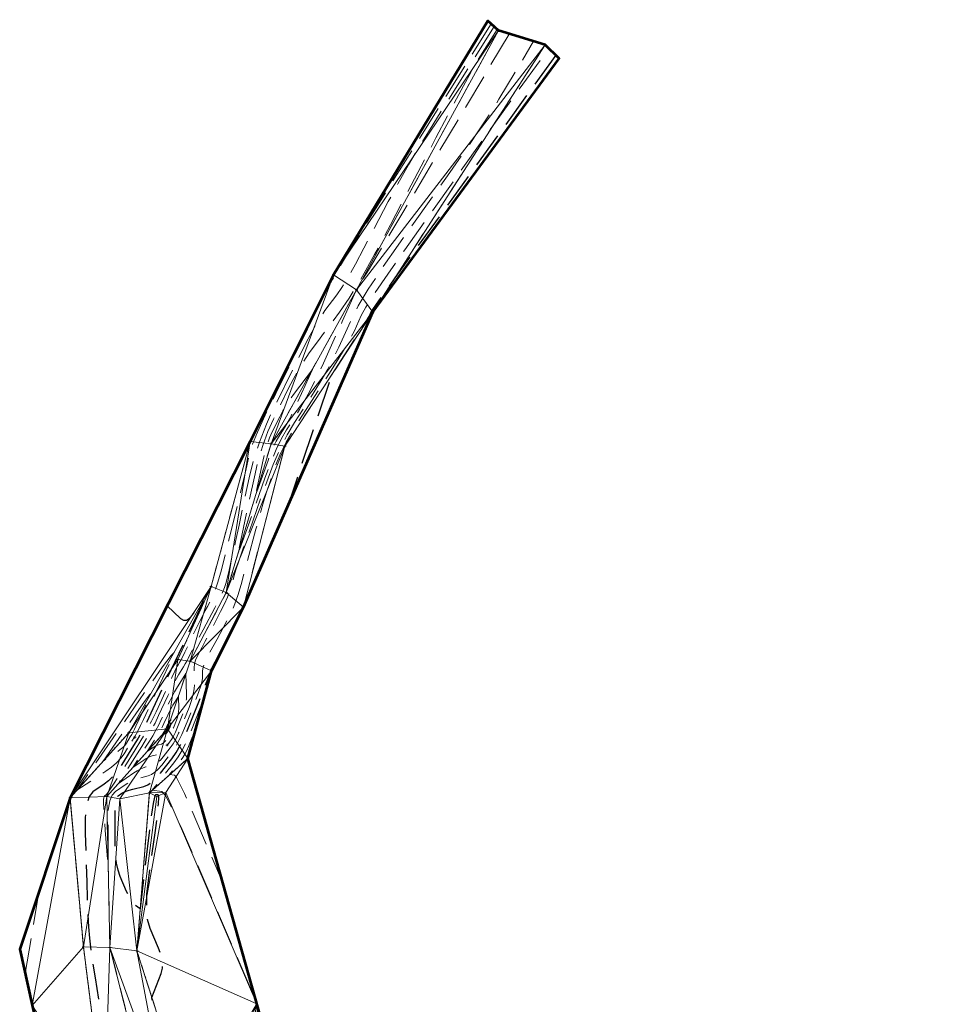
# Model space of a CAD drawing. Extents: x 2312693 to 2320081, y 680305 to 681656.
# Tile 30 of 37: x 2316874 to 2317250, y 681259 to 681656. Entities that reach past the tile are written whole.
import ezdxf

# ---------------------------------------------------------------- set-up
doc = ezdxf.new("R2010")
doc.units = 0
doc.header["$MEASUREMENT"] = 0
for name, pattern in [('DGN Style 2', [14.384927, 8.630956, -5.753971]), ('DGN Style 3', [20.138898, 14.384927, -5.753971]), ('stream', [1.4, 0.7, -0.1, 0.1, -0.1, 0.1, -0.1, 0.1, -0.1])]:
    doc.linetypes.add(name, pattern=pattern)
for name, color, linetype, lineweight in [('DT_X_Contour_Major', 132, 'DGN Style 3', 30), ('DT_X_Contour_Minor', 136, 'DGN Style 3', 0), ('DT_X_Terrain_Ground_Line', 92, 'DGN Style 3', 13), ('DT_X_Triangles', 91, 'Continuous', 0), ('HY_X_Water_Edge', 133, 'stream', 0), ('SV_X_Toe_of_Slope', 193, 'DGN Style 2', 0), ('SV_X_Top_of_Bank', 97, 'DGN Style 2', 0)]:
    doc.layers.add(name, color=color, linetype=linetype, lineweight=lineweight)
doc.layers.add('SV_X_Shot_Marker (Construction)', color=40, linetype='Continuous', lineweight=0, transparency=0.5)
doc.layers.add('SV_X_Terrain_Boundary', color=7, linetype='Continuous', lineweight=53, plot=False)

# ---------------------------------------------------------------- blocks, each defined once
blk = doc.blocks.new('SVPT_508')
at = {"layer": 'SV_X_Shot_Marker (Construction)', "transparency": 33554495}
for p, q in [((-0.025, 0), (0.025, 0)), ((0, 0.025), (0, -0.025))]:
    blk.add_line(p, q, dxfattribs=at)
blk.add_point((0, 0), dxfattribs=at)
blk = doc.blocks.new('SVPT_509')
at = {"layer": 'SV_X_Shot_Marker (Construction)', "transparency": 33554495}
for p, q in [((-0.025, 0), (0.025, 0)), ((0, 0.025), (0, -0.025))]:
    blk.add_line(p, q, dxfattribs=at)
blk.add_point((0, 0), dxfattribs=at)
blk = doc.blocks.new('SVPT_510')
at = {"layer": 'SV_X_Shot_Marker (Construction)', "transparency": 33554495}
for p, q in [((-0.025, 0), (0.025, 0)), ((0, 0.025), (0, -0.025))]:
    blk.add_line(p, q, dxfattribs=at)
blk.add_point((0, 0), dxfattribs=at)
blk = doc.blocks.new('SVPT_511')
at = {"layer": 'SV_X_Shot_Marker (Construction)', "transparency": 33554495}
for p, q in [((-0.025, 0), (0.025, 0)), ((0, 0.025), (0, -0.025))]:
    blk.add_line(p, q, dxfattribs=at)
blk.add_point((0, 0), dxfattribs=at)
blk = doc.blocks.new('SVPT_513')
at = {"layer": 'SV_X_Shot_Marker (Construction)', "transparency": 33554495}
for p, q in [((-0.025, 0), (0.025, 0)), ((0, 0.025), (0, -0.025))]:
    blk.add_line(p, q, dxfattribs=at)
blk.add_point((0, 0), dxfattribs=at)
blk = doc.blocks.new('SVPT_516')
at = {"layer": 'SV_X_Shot_Marker (Construction)', "transparency": 33554495}
for p, q in [((-0.025, 0), (0.025, 0)), ((0, 0.025), (0, -0.025))]:
    blk.add_line(p, q, dxfattribs=at)
blk.add_point((0, 0), dxfattribs=at)
blk = doc.blocks.new('SVPT_517')
at = {"layer": 'SV_X_Shot_Marker (Construction)', "transparency": 33554495}
for p, q in [((-0.025, 0), (0.025, 0)), ((0, 0.025), (0, -0.025))]:
    blk.add_line(p, q, dxfattribs=at)
blk.add_point((0, 0), dxfattribs=at)
blk = doc.blocks.new('SVPT_518')
at = {"layer": 'SV_X_Shot_Marker (Construction)', "transparency": 33554495}
for p, q in [((-0.025, 0), (0.025, 0)), ((0, 0.025), (0, -0.025))]:
    blk.add_line(p, q, dxfattribs=at)
blk.add_point((0, 0), dxfattribs=at)
blk = doc.blocks.new('SVPT_519')
at = {"layer": 'SV_X_Shot_Marker (Construction)', "transparency": 33554495}
for p, q in [((-0.025, 0), (0.025, 0)), ((0, 0.025), (0, -0.025))]:
    blk.add_line(p, q, dxfattribs=at)
blk.add_point((0, 0), dxfattribs=at)
blk = doc.blocks.new('SVPT_520')
at = {"layer": 'SV_X_Shot_Marker (Construction)', "transparency": 33554495}
for p, q in [((-0.025, 0), (0.025, 0)), ((0, 0.025), (0, -0.025))]:
    blk.add_line(p, q, dxfattribs=at)
blk.add_point((0, 0), dxfattribs=at)
blk = doc.blocks.new('SVPT_521')
at = {"layer": 'SV_X_Shot_Marker (Construction)', "transparency": 33554495}
for p, q in [((-0.025, 0), (0.025, 0)), ((0, 0.025), (0, -0.025))]:
    blk.add_line(p, q, dxfattribs=at)
blk.add_point((0, 0), dxfattribs=at)
blk = doc.blocks.new('SVPT_522')
at = {"layer": 'SV_X_Shot_Marker (Construction)', "transparency": 33554495}
for p, q in [((-0.025, 0), (0.025, 0)), ((0, 0.025), (0, -0.025))]:
    blk.add_line(p, q, dxfattribs=at)
blk.add_point((0, 0), dxfattribs=at)
blk = doc.blocks.new('SVPT_523')
at = {"layer": 'SV_X_Shot_Marker (Construction)', "transparency": 33554495}
for p, q in [((-0.025, 0), (0.025, 0)), ((0, 0.025), (0, -0.025))]:
    blk.add_line(p, q, dxfattribs=at)
blk.add_point((0, 0), dxfattribs=at)
blk = doc.blocks.new('SVPT_524')
at = {"layer": 'SV_X_Shot_Marker (Construction)', "transparency": 33554495}
for p, q in [((-0.025, 0), (0.025, 0)), ((0, 0.025), (0, -0.025))]:
    blk.add_line(p, q, dxfattribs=at)
blk.add_point((0, 0), dxfattribs=at)
blk = doc.blocks.new('SVPT_525')
at = {"layer": 'SV_X_Shot_Marker (Construction)', "transparency": 33554495}
for p, q in [((-0.025, 0), (0.025, 0)), ((0, 0.025), (0, -0.025))]:
    blk.add_line(p, q, dxfattribs=at)
blk.add_point((0, 0), dxfattribs=at)
blk = doc.blocks.new('SVPT_526')
at = {"layer": 'SV_X_Shot_Marker (Construction)', "transparency": 33554495}
for p, q in [((-0.025, 0), (0.025, 0)), ((0, 0.025), (0, -0.025))]:
    blk.add_line(p, q, dxfattribs=at)
blk.add_point((0, 0), dxfattribs=at)
blk = doc.blocks.new('SVPT_527')
at = {"layer": 'SV_X_Shot_Marker (Construction)', "transparency": 33554495}
for p, q in [((-0.025, 0), (0.025, 0)), ((0, 0.025), (0, -0.025))]:
    blk.add_line(p, q, dxfattribs=at)
blk.add_point((0, 0), dxfattribs=at)
blk = doc.blocks.new('SVPT_528')
at = {"layer": 'SV_X_Shot_Marker (Construction)', "transparency": 33554495}
for p, q in [((-0.025, 0), (0.025, 0)), ((0, 0.025), (0, -0.025))]:
    blk.add_line(p, q, dxfattribs=at)
blk.add_point((0, 0), dxfattribs=at)
blk = doc.blocks.new('SVPT_529')
at = {"layer": 'SV_X_Shot_Marker (Construction)', "transparency": 33554495}
for p, q in [((-0.025, 0), (0.025, 0)), ((0, 0.025), (0, -0.025))]:
    blk.add_line(p, q, dxfattribs=at)
blk.add_point((0, 0), dxfattribs=at)
blk = doc.blocks.new('SVPT_530')
at = {"layer": 'SV_X_Shot_Marker (Construction)', "transparency": 33554495}
for p, q in [((-0.025, 0), (0.025, 0)), ((0, 0.025), (0, -0.025))]:
    blk.add_line(p, q, dxfattribs=at)
blk.add_point((0, 0), dxfattribs=at)
blk = doc.blocks.new('SVPT_531')
at = {"layer": 'SV_X_Shot_Marker (Construction)', "transparency": 33554495}
for p, q in [((-0.025, 0), (0.025, 0)), ((0, 0.025), (0, -0.025))]:
    blk.add_line(p, q, dxfattribs=at)
blk.add_point((0, 0), dxfattribs=at)
blk = doc.blocks.new('SVPT_532')
at = {"layer": 'SV_X_Shot_Marker (Construction)', "transparency": 33554495}
for p, q in [((-0.025, 0), (0.025, 0)), ((0, 0.025), (0, -0.025))]:
    blk.add_line(p, q, dxfattribs=at)
blk.add_point((0, 0), dxfattribs=at)
blk = doc.blocks.new('SVPT_533')
at = {"layer": 'SV_X_Shot_Marker (Construction)', "transparency": 33554495}
for p, q in [((-0.025, 0), (0.025, 0)), ((0, 0.025), (0, -0.025))]:
    blk.add_line(p, q, dxfattribs=at)
blk.add_point((0, 0), dxfattribs=at)
blk = doc.blocks.new('SVPT_534')
at = {"layer": 'SV_X_Shot_Marker (Construction)', "transparency": 33554495}
for p, q in [((-0.025, 0), (0.025, 0)), ((0, 0.025), (0, -0.025))]:
    blk.add_line(p, q, dxfattribs=at)
blk.add_point((0, 0), dxfattribs=at)
blk = doc.blocks.new('SVPT_535')
at = {"layer": 'SV_X_Shot_Marker (Construction)', "transparency": 33554495}
for p, q in [((-0.025, 0), (0.025, 0)), ((0, 0.025), (0, -0.025))]:
    blk.add_line(p, q, dxfattribs=at)
blk.add_point((0, 0), dxfattribs=at)
blk = doc.blocks.new('SVPT_536')
at = {"layer": 'SV_X_Shot_Marker (Construction)', "transparency": 33554495}
for p, q in [((-0.025, 0), (0.025, 0)), ((0, 0.025), (0, -0.025))]:
    blk.add_line(p, q, dxfattribs=at)
blk.add_point((0, 0), dxfattribs=at)
blk = doc.blocks.new('SVPT_537')
at = {"layer": 'SV_X_Shot_Marker (Construction)', "transparency": 33554495}
for p, q in [((-0.025, 0), (0.025, 0)), ((0, 0.025), (0, -0.025))]:
    blk.add_line(p, q, dxfattribs=at)
blk.add_point((0, 0), dxfattribs=at)
blk = doc.blocks.new('*U658', base_point=(2316970.99, 681325.16, 1161.56))
at = {"layer": 'DT_X_Contour_Major'}
blk.add_line((2317056.94, 681646.06, 1150), (2317063.08, 681655.88, 1150), dxfattribs=at)
at = {"layer": 'DT_X_Contour_Major', "flags": 128}
for points, elevation in [([(2317090.44, 681642.15), (2317025.45, 681552.24), (2317018.86, 681542.95), (2317017.6, 681541.16), (2317016.64, 681539.75), (2317015.98, 681538.73), (2317015.63, 681538.1), (2317015.1, 681536.92), (2317014.65, 681536.11), (2317013.69, 681534.53), (2317012.22, 681532.2), (2317010.24, 681529.11), (2316999.83, 681512.94), (2316982.25, 681460.27)], 1150), ([(2316933.39, 681419.62), (2316938.82, 681414.6), (2316940, 681413.89), (2316941.19, 681413.89), (2316942.41, 681414.61), (2316943.65, 681416.06), (2316946.98, 681420.86), (2316947.8, 681421.86), (2316947.76, 681421.26), (2316946.86, 681419.05), (2316945.11, 681415.24), (2316934.91, 681393.71), (2316926.87, 681376.34), (2316925.14, 681372.73), (2316923.4, 681369.34), (2316921.63, 681366.16), (2316919.85, 681363.2), (2316915.07, 681355.6), (2316913.29, 681352.96), (2316911.51, 681350.75), (2316909.75, 681348.97), (2316908, 681347.61), (2316903.35, 681344.56), (2316901.85, 681342.65), (2316900.84, 681339.19), (2316900.33, 681334.18), (2316900.31, 681327.62), (2316900.91, 681308.08), (2316901.12, 681301.46), (2316901.32, 681296.23), (2316901.49, 681292.39), (2316901.64, 681289.95), (2316902.03, 681285.32), (2316902.28, 681283.01), (2316902.74, 681279.58), (2316903.42, 681275.01), (2316904.3, 681269.3), (2316906.95, 681252.59), (2316907.92, 681246.63), (2316908.82, 681241.29), (2316909.67, 681236.56), (2316910.45, 681232.46), (2316912.47, 681222.34), (2316913.56, 681218.64), (2316915.31, 681215.12), (2316917.71, 681211.79), (2316920.78, 681208.64), (2316929.83, 681200.5), (2316933.22, 681197.23), (2316936.6, 681193.55), (2316939.96, 681189.46), (2316943.31, 681184.95), (2316952.24, 681172.37), (2316955.18, 681167.97), (2316957.3, 681164.22), (2316958.61, 681161.11), (2316959.1, 681158.65), (2316959.34, 681152.94), (2316959.46, 681150.87), (2316959.66, 681148.95), (2316959.94, 681147.16), (2316960.3, 681145.52), (2316961.35, 681141.32), (2316961.63, 681139.82), (2316961.69, 681138.47), (2316961.54, 681137.26), (2316961.16, 681136.19), (2316959.86, 681133.53), (2316959.16, 681132.46), (2316958.05, 681131.23), (2316956.51, 681129.84), (2316954.55, 681128.3), (2316948.78, 681123.97), (2316946.85, 681122.47), (2316945.39, 681121.21), (2316944.41, 681120.21), (2316943.9, 681119.45), (2316942.63, 681116.51), (2316956.57, 681117.56), (2316959.32, 681117.76), (2316961.59, 681117.91), (2316963.39, 681118.01), (2316964.72, 681118.07), (2316967.61, 681118.14), (2316968.79, 681118.19), (2316970.14, 681118.25), (2316971.67, 681118.35), (2316973.38, 681118.47), (2316978.17, 681118.82), (2316979.98, 681118.92), (2316981.83, 681118.96), (2316983.72, 681118.93), (2316985.65, 681118.84), (2316990.83, 681118.5), (2316992.61, 681118.42), (2316994.08, 681118.42), (2316995.23, 681118.5), (2316996.07, 681118.66), (2316999.25, 681119.62), (2316996.82, 681121.52), (2316996.21, 681122.13), (2316995.43, 681123.16), (2316994.47, 681124.6), (2316993.34, 681126.45), (2316990.1, 681131.94), (2316988.98, 681133.87), (2316988.04, 681135.53), (2316987.29, 681136.92), (2316986.73, 681138.06), (2316985.48, 681140.72), (2316984.97, 681141.79), (2316984.36, 681142.98), (2316983.66, 681144.29), (2316982.87, 681145.73), (2316980.63, 681149.73), (2316979.7, 681151.31), (2316978.57, 681153.04), (2316977.25, 681154.94), (2316975.74, 681156.98), (2316971.46, 681162.65), (2316969.72, 681165.08), (2316967.7, 681168.1), (2316965.4, 681171.72), (2316962.83, 681175.93), (2316955.61, 681187.97), (2316952.98, 681192.25), (2316950.5, 681196.04), (2316948.18, 681199.35), (2316946.01, 681202.17), (2316940.43, 681209.06), (2316938.51, 681211.42), (2316936.94, 681213.33), (2316935.72, 681214.8), (2316934.85, 681215.83), (2316932.99, 681217.96), (2316932.3, 681218.93), (2316931.65, 681220.21), (2316931.03, 681221.82), (2316930.44, 681223.75), (2316928.91, 681229.32), (2316928.4, 681231.38), (2316928.04, 681233.36), (2316927.83, 681235.27), (2316927.76, 681237.11), (2316927.75, 681241.91), (2316927.74, 681243.78), (2316927.72, 681245.8), (2316927.67, 681247.96), (2316927.61, 681250.27), (2316927.27, 681261.36), (2316930.96, 681271.08), (2316931.49, 681273.28), (2316931.51, 681275.71), (2316931, 681278.38), (2316929.97, 681281.29), (2316926.53, 681289.34), (2316925.52, 681292.88), (2316925.1, 681297.47), (2316925.24, 681303.09), (2316925.96, 681309.75), (2316928.64, 681328.9), (2316929.47, 681335.18), (2316929.94, 681339.67), (2316930.06, 681342.36), (2316929.83, 681343.26), (2316928.74, 681343.26), (2316928.28, 681342.4), (2316927.72, 681339.81), (2316927.06, 681335.49), (2316926.3, 681329.44), (2316922.52, 681297.17), (2316920.05, 681298.96), (2316919.46, 681299.58), (2316918.76, 681300.67), (2316917.96, 681302.23), (2316917.04, 681304.26), (2316914.43, 681310.29), (2316913.58, 681312.79), (2316912.96, 681315.73), (2316912.58, 681319.13), (2316912.45, 681322.98), (2316912.4, 681333.86), (2316912.46, 681337.49), (2316912.67, 681340.19), (2316913.03, 681341.97), (2316913.55, 681342.83), (2316915.13, 681343.91), (2316915.85, 681344.32), (2316916.83, 681344.73), (2316918.07, 681345.15), (2316919.58, 681345.58), (2316923.93, 681346.72), (2316925.58, 681347.37), (2316927.25, 681348.46), (2316928.95, 681350), (2316930.68, 681351.98), (2316935.32, 681357.86), (2316937.08, 681360.36), (2316938.85, 681363.46), (2316940.65, 681367.17), (2316942.47, 681371.47), (2316947.35, 681383.75), (2316948.95, 681387.78), (2316950.09, 681390.69), (2316950.78, 681392.47), (2316951, 681393.13), (2316951, 681393.36), (2316951.11, 681393.65), (2316951.46, 681394.36), (2316952.05, 681395.49), (2316952.87, 681397.03), (2316957.24, 681405.2)], 1150), ([(2316934.87, 681373.78), (2316934.22, 681372.72), (2316934.07, 681372.48), (2316933.92, 681372.2), (2316933.76, 681371.88), (2316933.6, 681371.53), (2316933.14, 681370.55), (2316932.96, 681370.18), (2316932.76, 681369.8), (2316932.54, 681369.41), (2316932.31, 681369.02), (2316931.16, 681367.19), (2316931.92, 681367.72), (2316932.08, 681367.82), (2316932.23, 681367.9), (2316932.37, 681367.96), (2316932.5, 681368.01), (2316932.84, 681368.09), (2316932.97, 681368.14), (2316933.1, 681368.23), (2316933.23, 681368.35), (2316933.36, 681368.5), (2316933.72, 681368.95), (2316933.85, 681369.15), (2316933.99, 681369.39), (2316934.13, 681369.67), (2316934.27, 681370.01), (2316934.65, 681370.96), (2316934.77, 681371.31), (2316934.86, 681371.65), (2316934.9, 681371.98), (2316934.91, 681372.3), (2316934.87, 681373.78)], 1145)]:
    blk.add_lwpolyline(points, dxfattribs=dict(at, elevation=elevation))
at = {"layer": 'DT_X_Contour_Minor'}
blk.add_line((2316876.02, 681271.07, 1151), (2316881.75, 681304.77, 1151), dxfattribs=at)
at = {"layer": 'DT_X_Contour_Minor', "flags": 128}
for points, elevation in [([(2317064.3, 681654.78), (2317022.41, 681587.77), (2317014.49, 681575.1), (2317008.7, 681565.78), (2317005.04, 681559.82), (2317003.49, 681557.22), (2317002.21, 681554.77), (2317001.76, 681553.93), (2317001.37, 681553.23), (2317001.04, 681552.69), (2317000.78, 681552.31), (2317000.15, 681551.47), (2316999.34, 681549.98), (2316997.4, 681546.14), (2316994.32, 681539.94), (2316990.09, 681531.39), (2316977.31, 681505.45), (2316973.07, 681496.69), (2316969.91, 681489.88), (2316967.85, 681485.02), (2316966.89, 681482.1), (2316965.77, 681476.91), (2316965.19, 681474.34), (2316964.28, 681470.5), (2316963.05, 681465.41), (2316961.5, 681459.06), (2316956.92, 681440.44), (2316955.32, 681434.15), (2316953.94, 681429.22), (2316952.78, 681425.66), (2316951.85, 681423.46), (2316949.67, 681419.43), (2316948.78, 681417.76), (2316947.76, 681415.77), (2316946.61, 681413.46), (2316945.32, 681410.82), (2316941.71, 681403.37), (2316940.49, 681400.87), (2316939.55, 681398.97), (2316938.89, 681397.67), (2316938.5, 681396.96), (2316937.82, 681395.87), (2316937.38, 681395.03), (2316936.54, 681393.31), (2316935.32, 681390.72), (2316933.71, 681387.26), (2316928.91, 681376.88), (2316927.03, 681372.99), (2316925.01, 681369.13), (2316922.84, 681365.29), (2316920.52, 681361.47), (2316914.13, 681351.31), (2316912.01, 681347.95), (2316910.41, 681345.51), (2316909.35, 681343.97), (2316908.83, 681343.35), (2316908.14, 681342.9), (2316907.92, 681342.61), (2316907.77, 681342.1), (2316907.69, 681341.36), (2316907.69, 681340.38), (2316907.78, 681337.49), (2316907.84, 681336.14), (2316907.96, 681334.27), (2316908.14, 681331.88), (2316908.37, 681328.97), (2316909.6, 681314.17), (2316909.51, 681334.01), (2316909.68, 681337.86), (2316910.24, 681340.91), (2316911.17, 681343.14), (2316912.48, 681344.57), (2316916.49, 681347.31), (2316917.97, 681348.25), (2316919.41, 681349.03), (2316920.81, 681349.63), (2316922.16, 681350.06), (2316925.71, 681350.99), (2316927.05, 681351.52), (2316928.42, 681352.41), (2316929.81, 681353.67), (2316931.22, 681355.28), (2316935, 681360.08), (2316936.43, 681362.12), (2316937.88, 681364.65), (2316939.34, 681367.67), (2316940.83, 681371.18), (2316944.81, 681381.19), (2316946.11, 681384.59), (2316947.03, 681387.3), (2316947.57, 681389.3), (2316947.74, 681390.61), (2316947.66, 681393.17), (2316947.79, 681394.3), (2316948.25, 681395.79), (2316949.04, 681397.64), (2316950.15, 681399.84), (2316953.55, 681406.19), (2316954.77, 681408.47), (2316955.87, 681410.54), (2316956.85, 681412.42), (2316957.72, 681414.09), (2316959.88, 681418.29), (2316960.8, 681420.45), (2316961.93, 681423.78), (2316963.27, 681428.29), (2316964.83, 681433.97), (2316969.26, 681450.68), (2316970.86, 681456.56), (2316972.32, 681461.66), (2316973.64, 681465.99), (2316974.83, 681469.53), (2316977.82, 681477.95), (2316979.3, 681481.49), (2316981.5, 681485.8), (2316984.42, 681490.87), (2316988.06, 681496.7), (2316998.73, 681513.28), (2317002.37, 681519.02), (2317005.28, 681523.81), (2317007.46, 681527.64), (2317008.91, 681530.52), (2317011.81, 681536.93), (2317013.73, 681540.39), (2317017.3, 681545.97), (2317022.53, 681553.67), (2317029.42, 681563.48), (2317065.43, 681614.2), (2317087.63, 681644.92)], 1149), ([(2317065.52, 681653.68), (2317040.75, 681614.06), (2317035.64, 681605.75), (2317030.94, 681597.8), (2317026.65, 681590.21), (2317022.76, 681582.99), (2317012.93, 681564.2), (2317009.47, 681557.74), (2317006.49, 681552.43), (2317003.98, 681548.29), (2317001.94, 681545.32), (2316997.12, 681538.93), (2316995.09, 681535.92), (2316992.62, 681531.7), (2316989.71, 681526.27), (2316986.35, 681519.62), (2316976.82, 681500.27), (2316973.5, 681493.03), (2316970.69, 681485.8), (2316968.38, 681478.58), (2316966.57, 681471.38), (2316962.44, 681452.21), (2316961.03, 681445.68), (2316959.89, 681440.49), (2316959.02, 681436.63), (2316958.42, 681434.09), (2316957.2, 681429.12), (2316956.57, 681427.07), (2316955.62, 681424.67), (2316954.32, 681421.9), (2316952.7, 681418.78), (2316947.93, 681409.98), (2316946.3, 681406.99), (2316945.02, 681404.59), (2316944.09, 681402.8), (2316943.49, 681401.62), (2316942.34, 681399.26), (2316941.87, 681398.33), (2316941.33, 681397.32), (2316940.69, 681396.23), (2316939.98, 681395.05), (2316937.98, 681391.8), (2316937.15, 681390.35), (2316936.15, 681388.46), (2316935, 681386.12), (2316933.69, 681383.33), (2316929.97, 681375.29), (2316928.5, 681372.26), (2316926.87, 681369.17), (2316925.09, 681366.04), (2316923.15, 681362.86), (2316913.76, 681347.91), (2316920.01, 681352.18), (2316921.31, 681353.01), (2316922.53, 681353.69), (2316923.68, 681354.2), (2316924.75, 681354.55), (2316927.49, 681355.27), (2316928.53, 681355.68), (2316929.59, 681356.37), (2316930.66, 681357.34), (2316931.75, 681358.59), (2316934.68, 681362.3), (2316935.79, 681363.87), (2316936.91, 681365.83), (2316938.04, 681368.17), (2316939.19, 681370.88), (2316942.27, 681378.63), (2316943.27, 681381.4), (2316943.97, 681383.9), (2316944.37, 681386.13), (2316944.47, 681388.1), (2316944.32, 681392.98), (2316944.32, 681394.67), (2316944.44, 681396.1), (2316944.67, 681397.25), (2316945.02, 681398.14), (2316946.09, 681400.15), (2316946.66, 681401.23), (2316947.56, 681402.96), (2316948.79, 681405.34), (2316950.36, 681408.37), (2316954.97, 681417.32), (2316956.53, 681420.47), (2316957.78, 681423.19), (2316958.71, 681425.5), (2316959.31, 681427.38), (2316960.5, 681431.85), (2316961.22, 681434.24), (2316962.48, 681438.06), (2316964.28, 681443.31), (2316966.63, 681449.99), (2316973.62, 681469.7), (2316976.29, 681476.74), (2316979.05, 681483.1), (2316981.9, 681488.77), (2316984.84, 681493.75), (2316992.8, 681506.12), (2316995.66, 681510.72), (2316998.26, 681515.26), (2317000.62, 681519.72), (2317002.72, 681524.12), (2317007.99, 681535.77), (2317010.64, 681540.9), (2317014.66, 681547.55), (2317020.05, 681555.73), (2317026.8, 681565.44), (2317046.62, 681593.35), (2317053.49, 681603.14), (2317059.26, 681611.56), (2317063.92, 681618.63), (2317067.47, 681624.34), (2317081.46, 681647.79)], 1148), ([(2317066.74, 681652.58), (2317059.09, 681640.34), (2317056.79, 681636.4), (2317053.18, 681629.82), (2317048.26, 681620.61), (2317042.02, 681608.75), (2317023.64, 681573.63), (2317017.19, 681561.55), (2317011.61, 681551.64), (2317006.92, 681543.9), (2317003.1, 681538.33), (2316994.09, 681526.38), (2316990.84, 681521.86), (2316987.84, 681517.27), (2316985.1, 681512.6), (2316982.62, 681507.85), (2316976.33, 681495.1), (2316974.09, 681490.06), (2316972.06, 681484.5), (2316970.25, 681478.42), (2316968.67, 681471.83), (2316961.77, 681439.84), (2316972.91, 681471.23), (2316975.24, 681477.5), (2316977.47, 681482.85), (2316979.6, 681487.29), (2316981.62, 681490.8), (2316986.86, 681498.95), (2316988.94, 681502.42), (2316991.25, 681506.7), (2316993.77, 681511.8), (2316996.53, 681517.72), (2317004.16, 681534.6), (2317006.67, 681540.15), (2317008.48, 681544.12), (2317009.57, 681546.53), (2317009.96, 681547.37), (2317010.06, 681547.51), (2317011.25, 681549.49), (2317014.73, 681555.32), (2317020.51, 681565.01), (2317028.59, 681578.56), (2317071.67, 681650.76)], 1147), ([(2316992.09, 681515.2), (2316984.43, 681505.05), (2316982.86, 681502.86), (2316981.41, 681500.64), (2316980.08, 681498.38), (2316978.88, 681496.08), (2316975.84, 681489.93), (2316974.76, 681487.49), (2316973.78, 681484.81), (2316972.91, 681481.87), (2316972.14, 681478.69), (2316968.81, 681463.24), (2316974.19, 681478.4), (2316975.32, 681481.43), (2316976.39, 681484.01), (2316977.42, 681486.15), (2316978.4, 681487.85), (2316980.93, 681491.79), (2316981.94, 681493.46), (2316983.05, 681495.53), (2316984.27, 681498.01), (2316985.61, 681500.88), (2316992.09, 681515.2)], 1146), ([(2316919.18, 681364.94), (2316920.36, 681366.9), (2316921.54, 681369.01), (2316922.69, 681371.26), (2316923.84, 681373.66), (2316929.17, 681385.18), (2316935.94, 681399.46), (2316936.42, 681401.01), (2316934.97, 681399.52), (2316931.59, 681395.01), (2316926.28, 681387.47), (2316896.98, 681345.2), (2316908.64, 681352.84), (2316910.97, 681354.51), (2316912.98, 681356.24), (2316914.66, 681358.04), (2316916.01, 681359.9), (2316919.18, 681364.94)], 1151), ([(2316940.99, 681392.36), (2316937.24, 681386.27), (2316936.41, 681384.86), (2316935.54, 681383.25), (2316934.62, 681381.43), (2316933.66, 681379.4), (2316931.03, 681373.71), (2316929.98, 681371.56), (2316928.83, 681369.38), (2316927.57, 681367.16), (2316926.21, 681364.91), (2316919.56, 681354.34), (2316923.98, 681357.36), (2316924.9, 681357.95), (2316925.76, 681358.42), (2316926.57, 681358.79), (2316927.33, 681359.03), (2316929.28, 681359.54), (2316930.01, 681359.83), (2316930.76, 681360.32), (2316931.52, 681361.01), (2316932.29, 681361.89), (2316934.36, 681364.52), (2316935.14, 681365.63), (2316935.94, 681367.02), (2316936.74, 681368.67), (2316937.55, 681370.59), (2316939.73, 681376.07), (2316940.44, 681378.1), (2316940.93, 681380.07), (2316941.2, 681381.98), (2316941.25, 681383.84), (2316940.99, 681392.36)], 1147), ([(2316918.51, 681366.68), (2316919.1, 681367.65), (2316919.67, 681368.68), (2316920.24, 681369.79), (2316920.81, 681370.97), (2316923.44, 681376.65), (2316926.77, 681383.68), (2316927.01, 681384.45), (2316926.29, 681383.72), (2316924.63, 681381.49), (2316922.01, 681377.78), (2316907.58, 681356.95), (2316913.32, 681360.72), (2316914.47, 681361.54), (2316915.46, 681362.39), (2316916.29, 681363.28), (2316916.95, 681364.19), (2316918.51, 681366.68)], 1152), ([(2316937.93, 681383.07), (2316935.73, 681379.5), (2316935.24, 681378.67), (2316934.73, 681377.72), (2316934.19, 681376.66), (2316933.63, 681375.46), (2316932.08, 681372.13), (2316931.47, 681370.87), (2316930.8, 681369.59), (2316930.06, 681368.29), (2316929.26, 681366.97), (2316925.36, 681360.77), (2316927.95, 681362.54), (2316928.49, 681362.88), (2316929, 681363.16), (2316929.47, 681363.37), (2316929.92, 681363.52), (2316931.06, 681363.82), (2316931.49, 681363.99), (2316931.93, 681364.27), (2316932.37, 681364.68), (2316932.82, 681365.2), (2316934.04, 681366.73), (2316934.5, 681367.39), (2316934.96, 681368.2), (2316935.43, 681369.17), (2316935.91, 681370.3), (2316937.19, 681373.51), (2316937.6, 681374.7), (2316937.89, 681375.86), (2316938.05, 681376.98), (2316938.08, 681378.07), (2316937.93, 681383.07)], 1146), ([(2316948.39, 681382.53), (2316942.35, 681367.36), (2316940.99, 681364.22), (2316939.48, 681361.31), (2316937.84, 681358.61), (2316936.05, 681356.15), (2316927.37, 681345.16), (2316931.3, 681344.66), (2316932.72, 681342.98), (2316935.3, 681338.14), (2316939.02, 681330.16), (2316943.9, 681319.02), (2316969.38, 681259.71)], 1151), ([(2316945.12, 681370.48), (2316942.05, 681362.76), (2316941.35, 681361.16), (2316940.59, 681359.68), (2316939.75, 681358.31), (2316938.84, 681357.05), (2316934.42, 681351.46), (2316936.42, 681351.21), (2316937.15, 681350.35), (2316938.46, 681347.89), (2316940.35, 681343.83), (2316942.84, 681338.16), (2316955.8, 681307.98)], 1152), ([(2316941.85, 681358.43), (2316941.74, 681358.16), (2316941.72, 681358.1), (2316941.69, 681358.05), (2316941.66, 681358), (2316941.63, 681357.96), (2316941.48, 681357.77), (2316941.55, 681357.76), (2316941.57, 681357.73), (2316941.62, 681357.64), (2316941.68, 681357.5), (2316941.77, 681357.3), (2316942.22, 681356.26)], 1153)]:
    blk.add_lwpolyline(points, dxfattribs=dict(at, elevation=elevation))
at = {"layer": 'DT_X_Triangles'}
mesh = blk.add_polyface(dxfattribs=at)
corners = [(2316970.86, 681169.28, 1151.29), (2316961.54, 681215.28, 1149.67), (2316951.51, 681214.66, 1150.67), (2316969.62, 681258.85, 1150.98), (2316975.85, 681139.02, 1147.81), (2316965.19, 681164.13, 1148.5), (2316955.51, 681137.77, 1151.06), (2316965.6, 681119.15, 1147.89), (2316975.39, 681485.09, 1145.07), (2316967, 681486.08, 1149.37), (2316957.3, 681424.98, 1147.63), (2316980.94, 681484.11, 1149.75), (2316964.22, 681419.14, 1149.88), (2316971.09, 681214.92, 1151.28), (2317016.49, 681538.36, 1150.22), (2316988.83, 681144.55, 1151.08), (2316985.54, 681120.55, 1148.03), (2317000.6, 681553.35, 1149.15), (2316976.6, 681234, 1151.33), (2316993.78, 681201.49, 1152.01), (2317000.98, 681187.86, 1152.23), (2317009.88, 681547.28, 1146.99), (2317002.29, 681123.47, 1151.25), (2317008.26, 681119.01, 1151.29), (2317034.72, 681123.99, 1151.67), (2317067.29, 681652.09, 1146.55), (2317062.97, 681655.98, 1150.09), (2317086.17, 681646.36, 1148.48), (2317091.78, 681640.82, 1150.48), (2317040.85, 681115.31, 1151.59), (2317070.8, 681124.65, 1154.43), (2317074.98, 681115.45, 1151.44), (2317117.74, 681128.11, 1155.99), (2317121.04, 681115.79, 1152.14), (2317178.53, 681129.05, 1156.47), (2317179.77, 681125.76, 1155.77), (2317201, 681128.26, 1156.52), (2317199.78, 681129.76, 1156.48), (2317181.68, 681117.6, 1153.32), (2317201.76, 681126.42, 1156.03), (2317201.29, 681118.78, 1154.19), (2317228.19, 681125.71, 1156.8), (2317228.41, 681130.7, 1157.39), (2317229.04, 681119.21, 1155.09), (2317250.23, 681132.6, 1158.21), (2317243.27, 681119.69, 1155.98)]
mesh.append_faces([[corners[k] for k in face] for face in [(0, 1, 2), (1, 3, 2), (4, 5, 6), (7, 4, 6), (8, 9, 10), (11, 8, 10), (12, 11, 10), (13, 3, 1), (0, 13, 1), (14, 11, 12), (15, 0, 5), (4, 15, 5), (16, 4, 7), (8, 17, 9), (13, 18, 3), (19, 13, 0), (20, 19, 0), (15, 20, 0), (19, 18, 13), (11, 14, 8), (21, 17, 8), (14, 21, 8), (16, 15, 4), (22, 15, 16), (23, 22, 16), (24, 20, 15), (22, 24, 15), (25, 26, 17), (21, 25, 17), (23, 24, 22), (27, 25, 21), (14, 27, 21), (28, 27, 14), (29, 30, 24), (31, 32, 30), (33, 32, 31), (33, 34, 32), (35, 34, 33), (36, 37, 34), (35, 36, 34), (38, 39, 35), (39, 36, 35), (40, 39, 38), (41, 42, 37), (36, 41, 37), (39, 41, 36), (41, 39, 40), (43, 41, 40), (44, 42, 41), (43, 45, 41)]])
mesh = blk.add_polyface(dxfattribs=at)
corners = [(2316878.86, 681258.23, 1150.78), (2316894.16, 681342.07, 1150.73), (2316873.83, 681280.94, 1151.17), (2316951.72, 681161.56, 1151.73), (2316896.57, 681206.55, 1151.22), (2316875.35, 681121.56, 1151.71), (2316899.57, 681281.91, 1150.28), (2316908.1, 681214.61, 1150.49), (2316888.6, 681214.29, 1151.17), (2316908.97, 681342.6, 1148.83), (2316951.14, 681427.41, 1149.84), (2316967, 681486.08, 1149.37), (2316917.87, 681368.37, 1152.97), (2316910.31, 681281.64, 1149.2), (2316927.1, 681215.08, 1148.91), (2316933.58, 681369.89, 1144.58), (2316914.24, 681341.71, 1150.65), (2316921.19, 681280.26, 1149.7), (2316932.48, 681220.46, 1150.22), (2316926.21, 681344.13, 1150.84), (2316937.75, 681397.93, 1149.51), (2316932.87, 681344.27, 1150.97), (2316929.21, 681342.61, 1149.37), (2316969.62, 681258.85, 1150.98), (2316942.61, 681213.63, 1150.76), (2316941.73, 681357.99, 1153.04), (2316965.19, 681164.13, 1148.5), (2316942.64, 681397.35, 1147.54), (2316951.33, 681393.38, 1150.1), (2316955.51, 681137.77, 1151.06), (2316933.95, 681121.49, 1151.04), (2316951.51, 681214.66, 1150.67), (2316970.86, 681169.28, 1151.29), (2316964.22, 681419.14, 1149.88), (2316957.3, 681424.98, 1147.63)]
mesh.append_faces([[corners[k] for k in face] for face in [(0, 1, 2), (3, 4, 5), (6, 1, 0), (7, 6, 0), (4, 7, 0), (8, 4, 0), (6, 9, 1), (10, 11, 1), (12, 10, 1), (9, 12, 1), (3, 7, 4), (13, 9, 6), (7, 13, 6), (14, 13, 7), (3, 14, 7), (15, 12, 9), (16, 15, 9), (13, 16, 9), (17, 16, 13), (18, 17, 13), (14, 18, 13), (17, 19, 16), (19, 15, 16), (20, 10, 12), (15, 20, 12), (21, 22, 17), (23, 21, 17), (24, 23, 17), (18, 24, 17), (22, 19, 17), (25, 15, 19), (21, 25, 19), (22, 21, 19), (24, 18, 14), (26, 24, 14), (3, 26, 14), (23, 25, 21), (27, 20, 15), (28, 27, 15), (25, 28, 15), (29, 3, 30), (27, 10, 20), (31, 23, 24), (32, 31, 24), (26, 32, 24), (33, 34, 27), (28, 33, 27), (34, 10, 27), (34, 11, 10), (29, 26, 3)]])

msp = doc.modelspace()

# ---------------------------------------------------------------- linework, layer by layer
at = {"layer": 'HY_X_Water_Edge'}
for points in [[(2316955.51, 681137.77, 1151.06), (2316951.72, 681161.56, 1151.73), (2316908.1, 681214.61, 1150.49), (2316899.57, 681281.91, 1150.28), (2316894.16, 681342.07, 1150.73), (2316917.87, 681368.37, 1152.97), (2316937.75, 681397.93, 1149.51)], [(2316988.83, 681144.55, 1151.08), (2316970.86, 681169.28, 1151.29), (2316942.61, 681213.63, 1150.76), (2316921.19, 681280.26, 1149.7), (2316926.21, 681344.13, 1150.84), (2316941.73, 681357.99, 1153.04), (2316951.33, 681393.38, 1150.1)]]:
    msp.add_polyline3d(points, dxfattribs=at)
at = {"layer": 'SV_X_Terrain_Boundary'}
msp.add_polyline3d([(2316976.6, 681234, 1151.49), (2316941.73, 681357.99, 1153.04), (2316951.33, 681393.38, 1150.1), (2316964.22, 681419.14, 1149.88), (2317016.49, 681538.36, 1150.22), (2317091.78, 681640.82, 1150.48), (2317086.17, 681646.36, 1148.48), (2317067.29, 681652.09, 1146.55), (2317062.97, 681655.98, 1150.09), (2317000.6, 681553.35, 1149.15), (2316967, 681486.08, 1149.37), (2316894.16, 681342.07, 1150.73), (2316873.83, 681280.94, 1150.04), (2316888.6, 681214.29, 1149.39)], dxfattribs=at)
at = {"layer": 'SV_X_Toe_of_Slope'}
msp.add_polyline3d([(2316975.85, 681139.02, 1147.81), (2316965.19, 681164.13, 1148.5), (2316927.1, 681215.08, 1148.91), (2316910.31, 681281.64, 1149.2), (2316908.97, 681342.6, 1148.83), (2316933.58, 681369.89, 1144.58), (2316942.64, 681397.35, 1147.54), (2316957.3, 681424.98, 1147.63), (2316975.39, 681485.09, 1145.07), (2317009.88, 681547.28, 1146.99), (2317067.29, 681652.09, 1146.55)], dxfattribs=at)
at = {"layer": 'SV_X_Top_of_Bank'}
for points in [[(2316937.75, 681397.93, 1149.51), (2316951.14, 681427.41, 1149.84), (2316967, 681486.08, 1149.37), (2317000.6, 681553.35, 1149.15), (2317062.97, 681655.98, 1150.09)], [(2316951.33, 681393.38, 1150.1), (2316964.22, 681419.14, 1149.88), (2316980.94, 681484.11, 1149.75), (2317016.49, 681538.36, 1150.22), (2317086.17, 681646.36, 1148.48)]]:
    msp.add_polyline3d(points, dxfattribs=at)

# ---------------------------------------------------------------- block references
at = {"layer": 'DT_X_Terrain_Ground_Line'}
msp.add_blockref('*U658', (2316970.99, 681325.16, 1161.56), dxfattribs=at)
at = {"layer": 'SV_X_Shot_Marker (Construction)', "transparency": 33554495, "xscale": 20, "yscale": 20, "zscale": 20}
for name, p in [('SVPT_537', (2317062.97, 681655.98, 1150.09)), ('SVPT_536', (2317064.83, 681654.34, 1147.37)), ('SVPT_535', (2317067.29, 681652.09, 1146.55)), ('SVPT_534', (2317086.17, 681646.36, 1148.48)), ('SVPT_533', (2317000.6, 681553.35, 1149.15)), ('SVPT_532', (2317009.88, 681547.28, 1146.99)), ('SVPT_531', (2317016.49, 681538.36, 1150.22)), ('SVPT_530', (2316967, 681486.08, 1149.37)), ('SVPT_528', (2316975.39, 681485.09, 1145.07)), ('SVPT_529', (2316980.94, 681484.11, 1149.75)), ('SVPT_526', (2316951.14, 681427.41, 1149.84)), ('SVPT_525', (2316957.3, 681424.98, 1147.63)), ('SVPT_527', (2316964.22, 681419.14, 1149.88)), ('SVPT_524', (2316937.75, 681397.93, 1149.51)), ('SVPT_523', (2316942.64, 681397.35, 1147.54)), ('SVPT_522', (2316951.33, 681393.38, 1150.1)), ('SVPT_517', (2316917.87, 681368.37, 1152.97)), ('SVPT_521', (2316933.58, 681369.89, 1144.58)), ('SVPT_518', (2316920.33, 681366.61, 1152.06)), ('SVPT_519', (2316933.35, 681363.39, 1152.48)), ('SVPT_520', (2316941.73, 681357.99, 1153.04)), ('SVPT_513', (2316926.21, 681344.13, 1150.84)), ('SVPT_516', (2316894.16, 681342.07, 1150.73)), ('SVPT_511', (2316908.97, 681342.6, 1148.83)), ('SVPT_508', (2316899.57, 681281.91, 1150.28)), ('SVPT_509', (2316910.31, 681281.64, 1149.2)), ('SVPT_510', (2316921.19, 681280.26, 1149.7))]:
    msp.add_blockref(name, p, dxfattribs=at)

doc.saveas('drawing.dxf')
